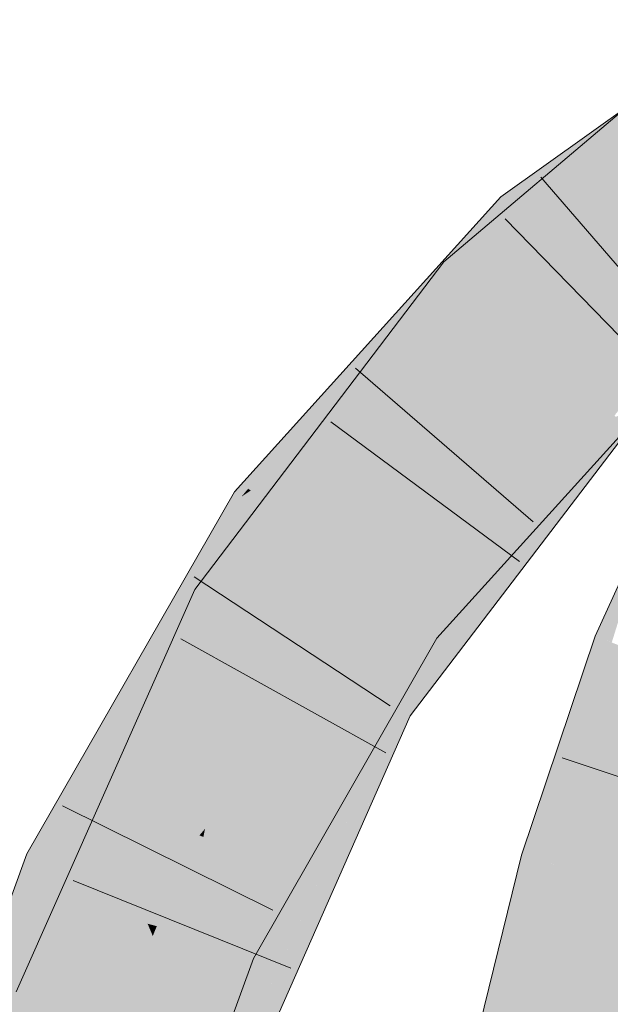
# Model space of a CAD drawing. Extents: x -620 to 300, y 62 to 1112.
# Tile 159 of 256: x 156.288 to 156.88, y 823.028 to 824.013. Entities that reach past the tile are written whole.
import ezdxf

# ---------------------------------------------------------------- set-up
doc = ezdxf.new("R2010")
doc.units = 0
doc.layers.get('0').update_dxf_attribs({"lineweight": 13})
for name, color, linetype, lineweight, true_color in [('E_Leerrohr 25-A06G9S0I8I', 7, 'Continuous', 9, 0xff8000), ('E_Leerrohr 25-Shading', 7, 'Continuous', 9, 0xff8000), ('E_Leerrohr 32-A06G9S0K8I', 7, 'Continuous', 9, 0x00b300), ('E_Leerrohr 32-Shading', 7, 'Continuous', 9, 0x00b300)]:
    doc.layers.add(name, color=color, linetype=linetype, lineweight=lineweight, true_color=true_color)

# ---------------------------------------------------------------- blocks, each defined once
blk = doc.blocks.new('Shading-A06G9RJF8I', base_point=(235.12683, 776.67737))
at = {"layer": 'E_Leerrohr 25-Shading', "color": 43, "true_color": 0xd7ab7f}
for points in [[(156.92381, 823.52661), (156.86465, 823.39612), (156.88112, 823.38965)], [(156.84184, 823.26044), (156.86465, 823.39612), (156.81023, 823.1712), (156.85881, 823.37872)], [(156.83542, 823.19446), (156.88112, 823.38965), (156.84184, 823.26044), (156.87843, 823.39069)], [(156.87843, 823.39069), (156.86465, 823.39612), (156.84184, 823.26044)], [(156.89874, 823.38275), (156.88112, 823.38965), (156.83542, 823.19446)], [(156.85881, 823.37872), (156.79089, 823.17682), (156.81023, 823.1712)], [(156.84184, 823.26044), (156.81023, 823.1712), (156.81627, 823.16943)], [(156.82605, 823.16663), (156.84184, 823.26044), (156.81627, 823.16943)], [(156.83542, 823.19446), (156.84184, 823.26044), (156.82605, 823.16663)], [(156.79089, 823.17682), (156.73103, 822.93457), (156.77043, 822.94189), (156.7672, 822.92889)], [(156.79089, 823.17682), (156.77043, 822.94189), (156.81023, 823.1712)], [(156.81627, 823.16943), (156.77646, 822.97668), (156.79268, 823.0318), (156.77043, 822.94189)], [(156.81023, 823.1712), (156.77646, 822.97668), (156.81627, 823.16943)], [(156.81627, 823.16943), (156.79268, 823.0318), (156.82108, 823.16803)], [(156.79268, 823.0318), (156.82605, 823.16663), (156.82108, 823.16803)]]:
    blk.add_solid(points, dxfattribs=at)
at = {"layer": 'E_Leerrohr 25-Shading', "color": 31, "true_color": 0xfabd7f}
for points in [[(156.82605, 823.16663), (156.91093, 823.14197), (156.89874, 823.38275), (156.98105, 823.35052)], [(156.7672, 822.92889), (156.85451, 822.9151), (156.82605, 823.16663), (156.91093, 823.14197)], [(156.91093, 823.14197), (156.85451, 822.9151), (156.9958, 823.11725), (156.92047, 822.90466)]]:
    blk.add_solid(points, dxfattribs=at)
at = {"layer": 'E_Leerrohr 32-Shading', "color": 83, "true_color": 0x7fbd7f}
for points in [[(156.9032, 823.91241), (156.90923, 823.93646), (156.73051, 823.75476), (156.71286, 823.77063)], [(156.7822, 823.82227), (156.90619, 823.91516), (156.77005, 823.83545), (156.89777, 823.9267)], [(156.89407, 823.87604), (156.9032, 823.91241), (156.74007, 823.74615), (156.73051, 823.75476)], [(156.79483, 823.80853), (156.90736, 823.91602), (156.7822, 823.82227)], [(156.79483, 823.80853), (156.88426, 823.87238), (156.90736, 823.91602), (156.9153, 823.90491)], [(156.72824, 823.77533), (156.77005, 823.83545), (156.72121, 823.78137)], [(156.7822, 823.82227), (156.77005, 823.83545), (156.73811, 823.76654), (156.72824, 823.77533)], [(156.7822, 823.82227), (156.73811, 823.76654), (156.79483, 823.80853), (156.74852, 823.75726)], [(156.68242, 823.73846), (156.51962, 823.54175), (156.72824, 823.77533), (156.6064, 823.59998)], [(156.72824, 823.77533), (156.6064, 823.59998), (156.73811, 823.76654)], [(156.68242, 823.73846), (156.72824, 823.77533), (156.72121, 823.78137)], [(156.64552, 823.62189), (156.71286, 823.77063), (156.47972, 823.43335), (156.69815, 823.75128)], [(156.73811, 823.76654), (156.6064, 823.59998), (156.74852, 823.75726)], [(156.71286, 823.77063), (156.64552, 823.62189), (156.73051, 823.75476)], [(156.64552, 823.62189), (156.74007, 823.74615), (156.73051, 823.75476)], [(157.03227, 823.76038), (157.03146, 823.7616), (156.89075, 823.64258), (156.87141, 823.62787)], [(156.69815, 823.75128), (156.46364, 823.44281), (156.47972, 823.43335)], [(156.51698, 823.54346), (156.68242, 823.73846), (156.51019, 823.54779)], [(156.51962, 823.54175), (156.68242, 823.73846), (156.51698, 823.54346)], [(156.89075, 823.64258), (156.87221, 823.62714), (157.01793, 823.73932), (156.88106, 823.61914)], [(156.92325, 823.66882), (156.8689, 823.60822), (156.92587, 823.66595), (156.88469, 823.61792)], [(156.82854, 823.58344), (156.88737, 823.64563), (156.88589, 823.64679)], [(156.88811, 823.64642), (156.82854, 823.58344), (156.89642, 823.63892), (156.8689, 823.60822)], [(156.87141, 823.62787), (156.87221, 823.62714), (156.89075, 823.64258)], [(156.82925, 823.5481), (156.90956, 823.62738), (156.88168, 823.61371)], [(156.82925, 823.5481), (156.85881, 823.56262), (156.90956, 823.62738), (156.91396, 823.62347)], [(156.87141, 823.62787), (156.85237, 823.60291), (156.87221, 823.62714)], [(156.87221, 823.62714), (156.85237, 823.60291), (156.88106, 823.61914), (156.86856, 823.60303)], [(156.64552, 823.62189), (156.47972, 823.43335), (156.49522, 823.42426)], [(156.7515, 823.46265), (156.88469, 823.61792), (156.68823, 823.40686), (156.8689, 823.60822)], [(156.69775, 823.39996), (156.70216, 823.39679), (156.88469, 823.61792), (156.88536, 823.61835)], [(156.88455, 823.61603), (156.88106, 823.61914), (156.87369, 823.60309), (156.86856, 823.60303)], [(156.841, 823.57715), (156.8689, 823.60822), (156.69009, 823.43048), (156.82854, 823.58344)], [(156.82594, 823.54651), (156.82925, 823.5481), (156.88147, 823.61359), (156.88168, 823.61371)], [(156.88503, 823.6156), (156.88455, 823.61603), (156.87579, 823.60309), (156.87369, 823.60309)], [(156.88503, 823.6156), (156.87579, 823.60309), (156.88524, 823.61542), (156.8765, 823.60315)], [(156.88094, 823.60938), (156.8765, 823.60315), (156.88742, 823.6134), (156.89862, 823.60333)], [(156.54123, 823.52789), (156.6064, 823.59998), (156.51962, 823.54175)], [(156.80936, 823.52673), (156.86856, 823.60303), (156.64774, 823.3349), (156.85237, 823.60291)], [(156.65648, 823.32977), (156.72534, 823.40002), (156.87369, 823.60309), (156.87579, 823.60309)], [(156.65648, 823.32977), (156.87369, 823.60309), (156.80936, 823.52673)], [(156.87579, 823.60309), (156.72534, 823.40002), (156.8765, 823.60315), (156.75574, 823.43378)], [(156.87369, 823.60309), (156.86856, 823.60303), (156.80936, 823.52673)], [(156.82713, 823.53131), (156.8765, 823.60315), (156.82381, 823.52924)], [(156.89862, 823.60333), (156.8765, 823.60315), (156.85881, 823.55127), (156.82713, 823.53131)], [(156.68823, 823.40686), (156.841, 823.57715), (156.67641, 823.41541), (156.69009, 823.43048)], [(156.85881, 823.56262), (156.82925, 823.5481), (156.72093, 823.41034), (156.71977, 823.41107)], [(156.51015, 823.5354), (156.51698, 823.54346), (156.50339, 823.54028), (156.51019, 823.54779)], [(156.82713, 823.53131), (156.67932, 823.31635), (156.85881, 823.55127)], [(156.74091, 823.44366), (156.71861, 823.4118), (156.82925, 823.5481), (156.71977, 823.41107)], [(156.74091, 823.44366), (156.82925, 823.5481), (156.82594, 823.54651)], [(156.36528, 823.23724), (156.50339, 823.54028), (156.33604, 823.24902)], [(156.51015, 823.5354), (156.50339, 823.54028), (156.36638, 823.23682), (156.36528, 823.23724)], [(156.51015, 823.5354), (156.51962, 823.54175), (156.51698, 823.54346)], [(156.53308, 823.51886), (156.54123, 823.52789), (156.51015, 823.5354), (156.51962, 823.54175)], [(156.3421, 823.1864), (156.53308, 823.51886), (156.51015, 823.5354)], [(156.67932, 823.31635), (156.82713, 823.53131), (156.75804, 823.43701), (156.82381, 823.52924)], [(156.65648, 823.32977), (156.80936, 823.52673), (156.64774, 823.3349)], [(156.7515, 823.46265), (156.68823, 823.40686), (156.68941, 823.40601)], [(156.69775, 823.39996), (156.7515, 823.46265), (156.68941, 823.40601)], [(156.41658, 823.24719), (156.46364, 823.44281), (156.29613, 823.0365), (156.36847, 823.22858)], [(156.46364, 823.44281), (156.41658, 823.24719), (156.47972, 823.43335)], [(156.74091, 823.44366), (156.70216, 823.39679), (156.70287, 823.3963)], [(156.71861, 823.4118), (156.74091, 823.44366), (156.71646, 823.41321)], [(156.41658, 823.24719), (156.49522, 823.42426), (156.47972, 823.43335)], [(156.72534, 823.40002), (156.6682, 823.32288), (156.75574, 823.43378), (156.67418, 823.3194)], [(156.75804, 823.43701), (156.67418, 823.3194), (156.67596, 823.3183)], [(156.67932, 823.31635), (156.75804, 823.43701), (156.67596, 823.3183)], [(156.68823, 823.40686), (156.67641, 823.41541), (156.66235, 823.36444), (156.53542, 823.16956)], [(156.70287, 823.3963), (156.7061, 823.39392), (156.71646, 823.41321), (156.71861, 823.4118)], [(156.71861, 823.4118), (156.7061, 823.39392), (156.71977, 823.41107)], [(156.71977, 823.41107), (156.7061, 823.39392), (156.72093, 823.41034)], [(156.72534, 823.40002), (156.65648, 823.32977), (156.66011, 823.32764)], [(156.6682, 823.32288), (156.72534, 823.40002), (156.66011, 823.32764)], [(156.68941, 823.40601), (156.68823, 823.40686), (156.66273, 823.36505)], [(156.66273, 823.36505), (156.69775, 823.39996), (156.68941, 823.40601)], [(156.66273, 823.36505), (156.54738, 823.16528), (156.69775, 823.39996), (156.55045, 823.16406)], [(156.58777, 823.21008), (156.69775, 823.39996), (156.5547, 823.16235), (156.55045, 823.16406)], [(156.62485, 823.26367), (156.69775, 823.39996), (156.5878, 823.21014)], [(156.70216, 823.39679), (156.69775, 823.39996), (156.64215, 823.28864), (156.62485, 823.26367)], [(156.63708, 823.27356), (156.7061, 823.39392), (156.70287, 823.3963)], [(156.70287, 823.3963), (156.70216, 823.39679), (156.65553, 823.30798), (156.64215, 823.28864)], [(156.53542, 823.16956), (156.48915, 823.08887), (156.66235, 823.36444), (156.49319, 823.08698)], [(156.54738, 823.16528), (156.66273, 823.36505), (156.54222, 823.16736)], [(156.64774, 823.3349), (156.54944, 823.11304), (156.65648, 823.32977)], [(156.66011, 823.32764), (156.65648, 823.32977), (156.57544, 823.15375), (156.54944, 823.11304)], [(156.6682, 823.32288), (156.66011, 823.32764), (156.62675, 823.23407), (156.57544, 823.15375)], [(156.6682, 823.32288), (156.62675, 823.23407), (156.67418, 823.3194), (156.658, 823.28302)], [(156.66669, 823.29657), (156.63919, 823.23218), (156.67932, 823.31635), (156.59993, 823.13708)], [(156.67418, 823.3194), (156.658, 823.28302), (156.67596, 823.3183), (156.66669, 823.29657)], [(156.66669, 823.29657), (156.67932, 823.31635), (156.67596, 823.3183)], [(156.64215, 823.28864), (156.53366, 823.0932), (156.65553, 823.30798), (156.63708, 823.27356)], [(156.658, 823.28302), (156.61581, 823.18805), (156.66669, 823.29657), (156.62878, 823.21277)], [(156.66669, 823.29657), (156.62878, 823.21277), (156.64023, 823.23462)], [(156.61581, 823.18805), (156.658, 823.28302), (156.52045, 823.00616), (156.62675, 823.23407)], [(156.62485, 823.26367), (156.53366, 823.0932), (156.64215, 823.28864)], [(156.53366, 823.0932), (156.62485, 823.26367), (156.51154, 823.07849), (156.5878, 823.21014)], [(156.3421, 823.1864), (156.36528, 823.23724), (156.29544, 823.17834), (156.33604, 823.24902)], [(156.41658, 823.24719), (156.29613, 823.0365), (156.3195, 823.02863)], [(156.36528, 823.23724), (156.3421, 823.1864), (156.36638, 823.23682)], [(156.48705, 822.97217), (156.52039, 823.00604), (156.57544, 823.15375), (156.62675, 823.23407)], [(156.62878, 823.21277), (156.56366, 823.05518), (156.64023, 823.23462)], [(156.36847, 823.22858), (156.28481, 823.04028), (156.29613, 823.0365)], [(156.63919, 823.23218), (156.56366, 823.05518), (156.59993, 823.13708)], [(156.62878, 823.21277), (156.51564, 822.96259), (156.56366, 823.05518), (156.52174, 822.96051)], [(156.61581, 823.18805), (156.51564, 822.96259), (156.62878, 823.21277)], [(156.58777, 823.21008), (156.55472, 823.16235), (156.55908, 823.16058)], [(156.3421, 823.1864), (156.29544, 823.17834), (156.32867, 823.16302)], [(156.51564, 822.96259), (156.61581, 823.18805), (156.50221, 822.9671), (156.52045, 823.00616)], [(156.29544, 823.17834), (156.27255, 823.11584), (156.17685, 822.74841), (156.16748, 822.75079)], [(156.29544, 823.17834), (156.17685, 822.74841), (156.32867, 823.16302)], [(156.49319, 823.08698), (156.50026, 823.08374), (156.54222, 823.16736), (156.54738, 823.16528)], [(156.54738, 823.16528), (156.50026, 823.08374), (156.55045, 823.16406)], [(156.55045, 823.16406), (156.50026, 823.08374), (156.5547, 823.16235)], [(156.48705, 822.97217), (156.57544, 823.15375), (156.54944, 823.11304)], [(156.55472, 823.16235), (156.50026, 823.08374), (156.55908, 823.16058), (156.51154, 823.07849)], [(156.48915, 823.08887), (156.45901, 823.00671), (156.49319, 823.08698)], [(156.50026, 823.08374), (156.49319, 823.08698), (156.47401, 823.02252), (156.45901, 823.00671)], [(156.53366, 823.0932), (156.51154, 823.07849), (156.52238, 823.07349)], [(156.51154, 823.07849), (156.50026, 823.08374), (156.50017, 823.05011), (156.47401, 823.02252)], [(156.50017, 823.05011), (156.52238, 823.07349), (156.51154, 823.07849)], [(156.43466, 822.86963), (156.51225, 823.0459), (156.50017, 823.05011), (156.52238, 823.07349)], [(156.36037, 822.70081), (156.50017, 823.05011), (156.41057, 822.87463), (156.47401, 823.02252)], [(156.43466, 822.86963), (156.50017, 823.05011), (156.42847, 822.87097)], [(156.43704, 822.86908), (156.4856, 822.97559), (156.43466, 822.86963), (156.51225, 823.0459)], [(156.49005, 822.98541), (156.51225, 823.0459), (156.48566, 822.97577)], [(156.28481, 823.04028), (156.25548, 822.76746), (156.29613, 823.0365)], [(156.25548, 822.76746), (156.3195, 823.02863), (156.29613, 823.0365)]]:
    blk.add_solid(points, dxfattribs=at)
at = {"layer": 'E_Leerrohr 32-Shading', "color": 83, "true_color": 0x7fd57f}
for points in [[(156.92863, 823.81573), (156.89407, 823.87604), (156.80574, 823.68701), (156.74007, 823.74615)], [(156.91748, 823.8075), (156.88426, 823.87238), (156.85306, 823.74518), (156.79483, 823.80853)], [(156.93756, 823.80017), (156.92863, 823.81573), (156.84677, 823.72998)], [(156.6618, 823.53021), (156.85306, 823.74518), (156.74852, 823.75726), (156.79483, 823.80853)], [(156.9247, 823.7934), (156.91748, 823.8075), (156.85464, 823.74341), (156.85306, 823.74518)], [(156.80574, 823.68701), (156.93854, 823.79852), (156.84677, 823.72998), (156.93756, 823.80017)], [(156.9942, 823.77637), (156.93854, 823.79852), (156.83124, 823.66406), (156.80574, 823.68701)], [(156.88629, 823.70898), (156.9247, 823.7934), (156.85464, 823.74341)], [(157.03137, 823.7616), (156.9942, 823.77637), (156.85632, 823.64142), (156.83124, 823.66406)], [(156.74852, 823.75726), (156.6064, 823.59998), (156.62032, 823.58246)], [(156.6618, 823.53021), (156.74852, 823.75726), (156.62032, 823.58246)], [(156.87141, 823.62787), (157.03146, 823.7616), (156.85632, 823.64142), (157.03137, 823.7616)], [(156.74007, 823.74615), (156.64552, 823.62189), (156.80574, 823.68701), (156.70441, 823.55402)], [(156.85306, 823.74518), (156.6618, 823.53021), (156.81734, 823.70221)], [(156.85464, 823.74341), (156.85306, 823.74518), (156.81734, 823.70221)], [(156.85864, 823.73907), (156.85464, 823.74341), (156.81891, 823.70081), (156.81734, 823.70221)], [(156.84572, 823.6767), (156.88629, 823.70898), (156.81891, 823.70081), (156.85864, 823.73907)], [(156.88629, 823.70898), (156.84921, 823.67944), (156.91446, 823.67834), (156.87572, 823.65564)], [(156.81442, 823.69897), (156.6618, 823.53021), (156.69858, 823.55951)], [(156.84572, 823.6767), (156.81734, 823.70221), (156.69858, 823.55951), (156.81442, 823.69897)], [(156.80574, 823.68701), (156.70441, 823.55402), (156.83124, 823.66406)], [(156.84921, 823.67944), (156.6618, 823.53021), (156.87572, 823.65564)], [(156.87572, 823.65564), (156.87714, 823.65442), (156.9117, 823.67676)], [(156.87714, 823.65442), (156.88434, 823.64813), (156.9117, 823.67676), (156.91446, 823.67834)], [(156.70441, 823.55402), (156.87141, 823.62787), (156.83124, 823.66406)], [(156.61555, 823.47906), (156.87572, 823.65564), (156.6618, 823.53021)], [(156.61555, 823.47906), (156.67664, 823.43982), (156.87572, 823.65564), (156.88434, 823.64813)], [(156.67711, 823.43951), (156.88434, 823.64813), (156.67664, 823.43982)], [(156.67711, 823.43951), (156.82854, 823.58344), (156.88434, 823.64813), (156.88589, 823.64679)], [(156.87141, 823.62787), (156.70441, 823.55402), (156.61282, 823.35535), (156.57147, 823.37958)], [(156.87141, 823.62787), (156.61282, 823.35535), (156.85237, 823.60291)], [(156.62625, 823.47217), (156.68672, 823.5744), (156.49522, 823.42426), (156.64552, 823.62189)], [(156.65465, 823.53925), (156.6064, 823.59998), (156.60474, 823.4671), (156.53308, 823.51886)], [(156.61282, 823.35535), (156.64774, 823.3349), (156.85237, 823.60291)], [(156.82854, 823.58344), (156.67667, 823.43909), (156.69009, 823.43048)], [(156.6992, 823.56), (156.68672, 823.5744), (156.62637, 823.47235)], [(156.57147, 823.37958), (156.70441, 823.55402), (156.62637, 823.47235), (156.6992, 823.56)], [(156.65465, 823.53925), (156.60474, 823.4671), (156.61555, 823.47906)], [(156.6618, 823.53021), (156.65465, 823.53925), (156.61555, 823.47906)], [(156.53688, 823.51611), (156.53308, 823.51886), (156.38396, 823.15094), (156.3421, 823.1864)], [(156.60474, 823.4671), (156.53688, 823.51611), (156.41039, 823.12854), (156.38396, 823.15094)], [(156.66235, 823.42554), (156.67664, 823.43982), (156.60474, 823.4671), (156.61555, 823.47906)], [(156.62625, 823.47217), (156.49522, 823.42426), (156.55658, 823.38831)], [(156.56508, 823.3833), (156.57147, 823.37958), (156.61528, 823.45898), (156.62625, 823.47217)], [(156.60683, 823.46558), (156.60474, 823.4671), (156.47379, 823.20325), (156.41039, 823.12854)], [(156.66235, 823.42554), (156.60683, 823.46558), (156.47379, 823.20325)], [(156.55658, 823.38831), (156.56508, 823.3833), (156.61528, 823.45898)], [(156.67664, 823.43982), (156.66235, 823.42554), (156.67711, 823.43951)], [(156.67667, 823.43909), (156.66235, 823.42554), (156.69009, 823.43048), (156.67641, 823.41541)], [(156.55658, 823.38831), (156.49522, 823.42426), (156.44873, 823.22253), (156.41658, 823.24719)], [(156.67641, 823.41541), (156.66235, 823.42554), (156.51683, 823.25397)], [(156.67641, 823.41541), (156.47214, 823.19513), (156.53542, 823.16956)], [(156.47214, 823.19513), (156.67641, 823.41541), (156.47379, 823.20325), (156.51683, 823.25397)], [(156.57147, 823.37958), (156.55658, 823.38831), (156.48833, 823.19214), (156.44873, 823.22253)], [(156.57147, 823.37958), (156.48833, 823.19214), (156.61282, 823.35535)], [(156.48833, 823.19214), (156.64774, 823.3349), (156.61282, 823.35535)], [(156.64774, 823.3349), (156.48833, 823.19214), (156.46552, 822.97943), (156.40327, 823.00037)], [(156.64774, 823.3349), (156.46552, 822.97943), (156.54944, 823.11304)], [(156.47009, 823.19592), (156.47284, 823.20398), (156.3195, 823.02863), (156.41658, 823.24719)], [(156.48833, 823.19214), (156.47284, 823.20398), (156.40327, 823.00037)], [(156.47379, 823.20325), (156.4682, 823.19666), (156.47008, 823.19592)], [(156.47214, 823.19513), (156.47379, 823.20325), (156.47008, 823.19592)], [(156.47009, 823.19592), (156.3195, 823.02863), (156.37567, 823.0097)], [(156.40327, 823.00037), (156.47009, 823.19592), (156.37567, 823.0097)], [(156.48915, 823.08887), (156.47214, 823.19513), (156.42014, 823.12073), (156.433, 823.15289)], [(156.47214, 823.19513), (156.4682, 823.19666), (156.433, 823.15289), (156.43472, 823.15723)], [(156.47214, 823.19513), (156.48915, 823.08887), (156.53542, 823.16956)], [(156.3421, 823.1864), (156.32867, 823.16302), (156.41039, 823.12854), (156.40891, 823.12592)], [(156.32867, 823.16302), (156.17685, 822.74841), (156.35454, 823.15106), (156.2607, 822.72662)], [(156.43472, 823.15723), (156.41039, 823.12854), (156.433, 823.15289)], [(156.2607, 822.72662), (156.26241, 822.7262), (156.35454, 823.15106), (156.40891, 823.12592)], [(156.433, 823.15289), (156.41039, 823.12854), (156.42014, 823.12073), (156.40891, 823.12592)], [(156.26392, 822.72583), (156.40891, 823.12592), (156.26241, 822.7262)], [(156.26392, 822.72583), (156.3343, 822.83923), (156.40891, 823.12592), (156.41634, 823.10828)], [(156.42014, 823.12073), (156.40891, 823.12592), (156.41634, 823.10828)], [(156.48912, 823.08875), (156.48915, 823.08887), (156.41634, 823.10828), (156.42014, 823.12073)], [(156.41634, 823.10828), (156.38531, 823.00659), (156.42149, 823.09601)], [(156.42548, 823.10583), (156.41634, 823.10828), (156.42149, 823.09601)], [(156.45062, 823.02673), (156.48912, 823.08875), (156.42149, 823.09601), (156.42548, 823.10583)], [(156.46552, 822.97943), (156.48705, 822.97217), (156.54944, 823.11304)], [(156.38531, 823.00659), (156.3343, 822.83923), (156.42149, 823.09601), (156.45062, 823.02673)], [(156.45062, 823.02673), (156.45901, 823.00671), (156.48912, 823.08875)], [(156.40327, 823.00037), (156.3195, 823.02863), (156.28819, 822.75067), (156.25548, 822.76746)]]:
    blk.add_solid(points, dxfattribs=at)
blk = doc.blocks.new('Referenz-A06G9S0M8I')
at = {"layer": 'E_Leerrohr 25-A06G9S0I8I', "linetype": 'Continuous', "ltscale": 0.13}
for p, q in [((156.86466, 823.3961), (156.95572, 823.59701)), ((156.79089, 823.17682), (156.86466, 823.3961)), ((157.05426, 823.19954), (156.83148, 823.27435)), ((156.73103, 822.93458), (156.79089, 823.17682))]:
    blk.add_line(p, q, dxfattribs=at)
at = {"layer": 'E_Leerrohr 32-A06G9S0K8I', "linetype": 'Continuous', "ltscale": 0.13}
for p, q in [((156.77005, 823.83546), (157.0182, 824.01276)), ((156.71286, 823.77066), (156.90922, 823.93648)), ((156.96352, 823.67737), (156.81002, 823.8553)), ((156.50339, 823.54027), (156.77005, 823.83546)), ((156.9383, 823.64529), (156.77438, 823.81368)), ((156.46364, 823.44279), (156.71286, 823.77066)), ((156.80228, 823.51041), (156.62455, 823.66414)), ((156.7061, 823.39395), (156.93924, 823.65141)), ((156.78875, 823.47085), (156.59978, 823.61056)), ((156.67932, 823.31636), (156.89862, 823.60334)), ((156.29543, 823.17836), (156.50339, 823.54027)), ((156.65908, 823.32618), (156.46281, 823.45542)), ((156.28481, 823.04029), (156.46364, 823.44279)), ((156.65498, 823.2792), (156.44952, 823.39327)), ((156.52238, 823.0735), (156.7061, 823.39395)), ((156.52174, 822.9605), (156.67932, 823.31636)), ((156.54178, 823.12184), (156.33119, 823.22613)), ((156.14141, 822.75758), (156.29543, 823.17836)), ((156.55987, 823.06382), (156.34188, 823.1516)), ((156.38341, 822.69482), (156.52238, 823.0735))]:
    blk.add_line(p, q, dxfattribs=at)

msp = doc.modelspace()

# ---------------------------------------------------------------- block references
at = {"color": 8, "lineweight": 25, "ltscale": 0.25, "true_color": 0x808080}
msp.add_blockref('Referenz-A06G9S0M8I', (0, 0), dxfattribs=at)
msp.add_blockref('Shading-A06G9RJF8I', (235.12683, 776.67737))

doc.saveas('drawing.dxf')
